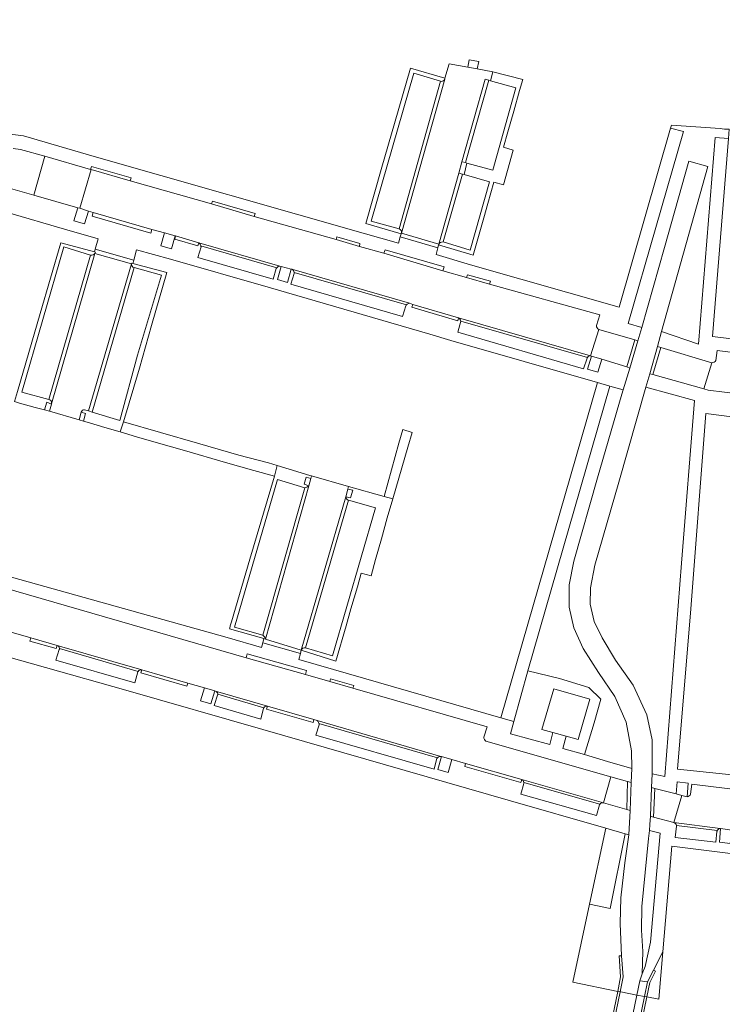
# Model space of a CAD drawing. Header units: metres. Extents: x 151213 to 156373, y 469495 to 475754.
# Tile 89 of 230: x 154540 to 154643, y 471895 to 472040. Entities that reach past the tile are written whole.
import ezdxf

# ---------------------------------------------------------------- set-up
doc = ezdxf.new("R2010")
doc.units = ezdxf.units.M
for name, color, linetype, lineweight in [('B-WE-OG-TERREIN_BEGROEID-GV', 252, 'Continuous', 18), ('B-WE-VH-GESLOTENVERHARDING_ASFALT-GV', 252, 'Continuous', 18), ('B-WE-VH-GESLOTENVERHARDING_BETON-GV', 252, 'Continuous', 18), ('B-WE-VH-HALFVERHARDING_GRASBETONSTEEN-GV', 252, 'Continuous', 18), ('B-WE-VH-OPENVERHARDING_BETONELEMENT-GV', 252, 'Continuous', 18), ('B-WE-VH-OPENVERHARDING_BETONSTRAATSTEEN-GV', 252, 'Continuous', 18), ('B-WE-VH-OPENVERHARDING_STRAATBAKSTEEN-GV', 252, 'Continuous', 18), ('B-WE-VH-OPENVERHARDING_TEGEL-GV', 252, 'Continuous', 18)]:
    doc.layers.add(name, color=color, linetype=linetype, lineweight=lineweight)

msp = doc.modelspace()

# ---------------------------------------------------------------- linework, layer by layer
at = {"layer": 'B-WE-OG-TERREIN_BEGROEID-GV', "flags": 128}
for points in [[(154642.415, 472023.678), (154635.287, 472024.182), (154635.161, 472023.743), (154637.039, 472023.225), (154628.964, 471995.116), (154630.938, 471994.495), (154634.271, 472006.259), (154637.834, 472018.908), (154640.626, 472018.103), (154633.851, 471993.906), (154639.277, 471992.051), (154641.709, 472022.347)], [(154641.709, 472022.347), (154643.63, 472022.199), (154643.74, 472023.592)]]:
    msp.add_lwpolyline(points, dxfattribs=at)
at = {"layer": 'B-WE-OG-TERREIN_BEGROEID-GV'}
msp.add_lwpolyline([(154643.74, 472023.592, -0.0407301), (154642.415, 472023.678)], format="xyb", dxfattribs=at)
at = {"layer": 'B-WE-OG-TERREIN_BEGROEID-GV', "flags": 128}
for points in [[(154629.477, 471929.862), (154629.436, 471932.444), (154628.626, 471936.656), (154626.98, 471940.402), (154624.609, 471943.941), (154622.337, 471947.472), (154620.965, 471950.501), (154620.284, 471953.532), (154620.292, 471956.777), (154620.967, 471960.248), (154624.455, 471972.477), (154628.013, 471984.761), (154628.204, 471985.359), (154626.244, 471985.922), (154614.255, 471944.173), (154618.898, 471943.04), (154623.171, 471941.734), (154624.931, 471940.025), (154623.948, 471936.557), (154622.556, 471931.897), (154625.91, 471930.879)], [(154638.663, 471983.824), (154631.545, 471985.772), (154627.573, 471971.86), (154624.07, 471959.681), (154623.43, 471956.323), (154623.359, 471953.964), (154623.977, 471951.392), (154625.136, 471948.994), (154627.083, 471945.758), (154629.672, 471942.078), (154631.659, 471937.74), (154632.45, 471934.047), (154632.463, 471929.099), (154634.311, 471928.668), (154636.745, 471959.986)], [(154629.063, 471920.111), (154628.511, 471920.271), (154626.305, 471909.346), (154623.29, 471909.956), (154620.841, 471898.517), (154627.405, 471897.185), (154627.842, 471899.339), (154627.61, 471902.385), (154627.944, 471902.4), (154627.753, 471907.129), (154627.86, 471910.906), (154628.436, 471916.045)], [(154632.053, 471920.761), (154631.934, 471919.605), (154630.94, 471909.614), (154630.912, 471906.14), (154631.115, 471903.015), (154631.005, 471899.742), (154631.446, 471900.846), (154632.236, 471904.376), (154633.623, 471920.358)], [(154634.036, 471902.962), (154632.67, 471900.283), (154632.96, 471900.16), (154632.1, 471898.509), (154631.662, 471896.377), (154633.448, 471896.041)]]:
    msp.add_lwpolyline(points, close=True, dxfattribs=at)
at = {"layer": 'B-WE-VH-GESLOTENVERHARDING_ASFALT-GV', "flags": 128}
for points in [[(154631.934, 471919.605), (154632.053, 471920.761), (154632.144, 471921.641), (154632.197, 471922.872), (154632.376, 471927.064), (154632.463, 471929.099), (154632.45, 471934.047), (154631.659, 471937.74), (154629.672, 471942.078), (154627.083, 471945.758), (154625.136, 471948.994), (154623.977, 471951.392), (154623.359, 471953.964), (154623.43, 471956.323), (154624.07, 471959.681), (154627.573, 471971.86), (154631.545, 471985.772), (154632.102, 471987.737), (154633.229, 471991.713), (154633.851, 471993.906), (154640.626, 472018.103), (154637.834, 472018.908), (154634.271, 472006.259), (154630.938, 471994.495), (154630.363, 471992.551), (154629.182, 471988.56), (154628.619, 471986.657), (154628.204, 471985.359), (154628.013, 471984.761), (154624.455, 471972.477), (154620.967, 471960.248), (154620.292, 471956.777), (154620.284, 471953.532), (154620.965, 471950.501), (154622.337, 471947.472), (154624.609, 471943.941), (154626.98, 471940.402), (154628.626, 471936.656), (154629.436, 471932.444), (154629.477, 471929.862), (154629.39, 471927.821), (154629.216, 471923.715), (154629.063, 471920.111), (154628.436, 471916.045), (154627.86, 471910.906), (154627.753, 471907.129), (154627.944, 471902.4), (154628.2, 471899.293), (154627.752, 471897.114), (154627.862, 471897.092), (154630.211, 471896.65), (154630.632, 471898.706), (154630.634, 471898.711), (154631.005, 471899.742), (154631.115, 471903.015), (154630.912, 471906.14), (154630.94, 471909.614)], [(154630.211, 471896.65), (154627.862, 471897.092), (154627.752, 471897.114), (154625.957, 471888.386), (154628.414, 471887.875)], [(154631.335, 471896.439), (154630.211, 471896.65), (154628.414, 471887.875), (154629.542, 471887.641)]]:
    msp.add_lwpolyline(points, close=True, dxfattribs=at)
at = {"layer": 'B-WE-VH-GESLOTENVERHARDING_BETON-GV', "flags": 128}
for points in [[(154628.2, 471899.293), (154627.944, 471902.4), (154627.61, 471902.385), (154627.842, 471899.339), (154627.405, 471897.185), (154627.752, 471897.114)], [(154632.1, 471898.509), (154632.96, 471900.16), (154632.67, 471900.283), (154631.771, 471898.577), (154631.768, 471898.564), (154631.335, 471896.439), (154631.662, 471896.377)], [(154630.211, 471896.65), (154631.335, 471896.439), (154631.768, 471898.564), (154630.634, 471898.711), (154630.632, 471898.706)], [(154627.752, 471897.114), (154627.405, 471897.185), (154625.633, 471888.453), (154625.957, 471888.386)], [(154631.662, 471896.377), (154631.335, 471896.439), (154629.542, 471887.641), (154629.856, 471887.576)]]:
    msp.add_lwpolyline(points, close=True, dxfattribs=at)
at = {"layer": 'B-WE-VH-HALFVERHARDING_GRASBETONSTEEN-GV', "flags": 128}
msp.add_lwpolyline([(154628.511, 471920.271), (154625.673, 471921.093), (154623.29, 471909.956), (154626.305, 471909.346)], close=True, dxfattribs=at)
at = {"layer": 'B-WE-VH-OPENVERHARDING_BETONELEMENT-GV', "flags": 128}
for points in [[(154550.255, 472018.126), (154550.132, 472017.7), (154550.214, 472017.676), (154555.941, 472016.033), (154556.062, 472016.454)], [(154567.978, 472013.032), (154567.872, 472012.626), (154574.112, 472010.805), (154574.234, 472011.237)], [(154550.498, 472011.377), (154550.361, 472010.821), (154558.977, 472008.331), (154559.127, 472008.897)], [(154562.597, 472007.93), (154562.49, 472007.466), (154565.857, 472006.491), (154565.996, 472006.906)], [(154586.251, 472007.802), (154586.143, 472007.409), (154589.529, 472006.41), (154589.615, 472006.834)], [(154595.701, 472008.353), (154595.669, 472008.243), (154595.537, 472007.797), (154601.026, 472006.19), (154601.137, 472006.623), (154601.163, 472006.724), (154601.161, 472006.724)], [(154550.788, 472005.983), (154550.683, 472005.603), (154550.823, 472005.566), (154550.77, 472005.381), (154556.147, 472003.855), (154556.169, 472003.927), (154556.324, 472003.885), (154556.451, 472004.361)], [(154593.31, 472005.924), (154593.134, 472005.392), (154601.795, 472002.837), (154601.954, 472003.403)], [(154605.363, 472002.25), (154605.241, 472001.842), (154608.635, 472000.863), (154608.753, 472001.287)], [(154597.352, 471997.904), (154597.241, 471997.496), (154603.982, 471995.509), (154604.081, 471995.916)], [(154545.209, 471947.899), (154541.362, 471949.007), (154541.236, 471948.543), (154545.097, 471947.438)], [(154575.764, 471948.824), (154575.535, 471948.894), (154575.372, 471948.307), (154580.885, 471946.722), (154581.002, 471947.21)], [(154573.09, 471946.691), (154572.92, 471946.099), (154581.638, 471943.631), (154581.764, 471944.212)], [(154557.617, 471944.323), (154557.482, 471943.904), (154564.25, 471941.933), (154564.37, 471942.365)], [(154585.314, 471942.996), (154585.185, 471942.6), (154588.582, 471941.614), (154588.705, 471942.009)], [(154576.057, 471938.983), (154575.918, 471938.565), (154582.74, 471936.627), (154582.873, 471937.037)], [(154605.095, 471930.584), (154604.975, 471930.155), (154613.225, 471927.819), (154613.335, 471928.268)]]:
    msp.add_lwpolyline(points, close=True, dxfattribs=at)
at = {"layer": 'B-WE-VH-OPENVERHARDING_BETONSTRAATSTEEN-GV', "flags": 128}
for points in [[(154604.573, 472018.826), (154607.975, 472030.915), (154608.505, 472030.768), (154608.76, 472030.697), (154609.089, 472032.019), (154606.817, 472032.427), (154605.419, 472032.678), (154602.706, 472033.164), (154602.085, 472031.052), (154602.053, 472030.943), (154595.701, 472008.353), (154601.161, 472006.724), (154604.131, 472017.149)], [(154601.441, 472030.628), (154597.523, 472031.809), (154591.261, 472010.103), (154595.347, 472008.969)], [(154608.505, 472030.768), (154607.975, 472030.915), (154604.573, 472018.826), (154605.103, 472018.68)], [(154608.505, 472030.768), (154605.103, 472018.68), (154605.293, 472018.628), (154609.082, 472017.588), (154612.475, 472029.67), (154608.76, 472030.697)], [(154605.293, 472018.628), (154605.103, 472018.68), (154604.573, 472018.826), (154604.131, 472017.149), (154604.661, 472017), (154604.882, 472016.937)], [(154604.661, 472017), (154601.826, 472007.052), (154605.785, 472005.857), (154608.596, 472015.892), (154604.882, 472016.937)], [(154550.134, 472005.126), (154546.203, 472006.322), (154540.058, 471985.044), (154544.015, 471983.968)], [(154560.545, 472002.194), (154556.5, 472003.314), (154550.357, 471982.12), (154554.397, 471980.885), (154557.01, 471990.46)], [(154543.389, 471982.448), (154544.085, 471982.245), (154544.392, 471983.294), (154543.729, 471983.565)], [(154548.752, 471982.11), (154548.43, 471980.979), (154549.079, 471980.789), (154549.404, 471981.911)], [(154581.537, 471971.025), (154577.522, 471972.216), (154571.245, 471950.557), (154575.359, 471949.424)], [(154587.963, 471971.219), (154582.527, 471972.743), (154582.424, 471972.387), (154582.136, 471971.3), (154575.764, 471948.824), (154581.002, 471947.21), (154587.525, 471969.697), (154587.852, 471970.834)], [(154582.136, 471971.3), (154582.424, 471972.387), (154581.713, 471972.593), (154581.416, 471971.547)], [(154587.525, 471969.697), (154588.252, 471969.531), (154588.59, 471970.665), (154587.852, 471970.834)], [(154587.938, 471969.186), (154581.637, 471947.53), (154585.588, 471946.365), (154591.884, 471968.079)]]:
    msp.add_lwpolyline(points, close=True, dxfattribs=at)
for points in [[(154595.701, 472008.353), (154602.053, 472030.943)], [(154601.441, 472030.628), (154595.347, 472008.969)], [(154604.661, 472017), (154604.131, 472017.149), (154601.161, 472006.724), (154601.163, 472006.724)], [(154601.763, 472007.071), (154601.826, 472007.052), (154604.661, 472017)], [(154550.134, 472005.126), (154544.015, 471983.968), (154544.146, 471983.932)], [(154556.147, 472003.855), (154550.77, 472005.381), (154544.407, 471983.346), (154544.392, 471983.294), (154544.085, 471982.245), (154548.43, 471980.979), (154548.752, 471982.11)], [(154544.407, 471983.346), (154550.77, 472005.381)], [(154549.255, 471982.456), (154549.83, 471982.28), (154556.147, 472003.855)], [(154556.147, 472003.855), (154549.83, 471982.28), (154550.357, 471982.12), (154556.5, 472003.314)], [(154581.537, 471971.025), (154575.359, 471949.424)], [(154575.764, 471948.824), (154582.136, 471971.3)], [(154587.525, 471969.697), (154581.002, 471947.21)], [(154581.637, 471947.53), (154587.938, 471969.186)]]:
    msp.add_lwpolyline(points, dxfattribs=at)
at = {"layer": 'B-WE-VH-OPENVERHARDING_BETONSTRAATSTEEN-GV'}
for points in [[(154602.053, 472030.943, -0.4262458), (154601.441, 472030.628)], [(154595.347, 472008.969, -0.3732537), (154595.701, 472008.353)], [(154601.163, 472006.724, -0.2546498), (154601.763, 472007.071)], [(154550.77, 472005.381, -0.2907857), (154550.134, 472005.126)], [(154556.5, 472003.314, -0.4581152), (154556.147, 472003.855)], [(154544.146, 471983.932, -0.3352123), (154544.407, 471983.346)], [(154548.752, 471982.11, -0.3825721), (154549.255, 471982.456)], [(154582.136, 471971.3, -0.1310837), (154581.537, 471971.025)], [(154587.938, 471969.186, -0.2531541), (154587.525, 471969.697)], [(154575.359, 471949.424, -0.1521111), (154575.764, 471948.824)], [(154581.002, 471947.21, -0.3842769), (154581.637, 471947.53)]]:
    msp.add_lwpolyline(points, format="xyb", dxfattribs=at)
at = {"layer": 'B-WE-VH-OPENVERHARDING_STRAATBAKSTEEN-GV', "flags": 128}
for points in [[(154538.739, 472014.808), (154541.829, 472013.912), (154543.436, 472019.623), (154539.835, 472020.602), (154538.786, 472020.778)], [(154624.322, 471994.804), (154624.779, 471996.351), (154608.635, 472000.863), (154605.241, 472001.842), (154601.795, 472002.837), (154593.134, 472005.392), (154589.529, 472006.41), (154586.143, 472007.409), (154574.112, 472010.805), (154567.872, 472012.626), (154555.941, 472016.033), (154550.214, 472017.676), (154548.541, 472012.006), (154549.837, 472011.59), (154550.498, 472011.377), (154559.127, 472008.897), (154560.987, 472008.379), (154562.524, 472007.95), (154562.597, 472007.93), (154565.996, 472006.906), (154577.891, 472003.506), (154578.046, 472003.465), (154579.552, 472003.065), (154579.639, 472003.042), (154596.901, 471998.066), (154597.352, 471997.904), (154604.081, 471995.916), (154623.419, 471990.383), (154623.443, 471990.375), (154624.649, 471994.218)], [(154566.315, 472006.35), (154565.845, 472004.781), (154576.896, 472001.592), (154577.349, 472003.157)], [(154577.891, 472003.506), (154565.996, 472006.906)], [(154577.417, 472003.278), (154566.303, 472006.468)], [(154566.303, 472006.468), (154577.417, 472003.278)], [(154579.98, 472002.442), (154579.485, 472000.861), (154595.877, 471996.132), (154596.347, 471997.696)], [(154596.901, 471998.066), (154579.639, 472003.042)], [(154579.981, 472002.572), (154596.43, 471997.837)], [(154596.43, 471997.837), (154579.981, 472002.572)], [(154604.388, 471995.464), (154603.952, 471993.829), (154622.41, 471988.432), (154622.927, 471990.025)], [(154623.419, 471990.383), (154604.081, 471995.916)], [(154622.974, 471990.139), (154604.388, 471995.464)], [(154604.388, 471995.464), (154622.974, 471990.139)], [(154687.053, 471979.5), (154711.269, 471976.485), (154711.389, 471976.471), (154713.061, 471976.27), (154715.114, 471976.025), (154715.811, 471981.994), (154704.737, 471983.342), (154698.243, 471984.123), (154686.072, 471985.631), (154679.629, 471986.431), (154667.535, 471987.919), (154664.05, 471988.375), (154641.981, 471991.119), (154641.783, 471989.685)], [(154641.192, 471989.334), (154640.015, 471985.503), (154640.687, 471985.313), (154643.072, 471985.03), (154662.443, 471982.603), (154663.651, 471982.437), (154667.184, 471981.968), (154668.014, 471981.872), (154669.575, 471981.692), (154670.573, 471981.578), (154679.581, 471980.425), (154680.58, 471980.313), (154682.126, 471980.138), (154682.993, 471980.04), (154686.976, 471979.519)], [(154607.786, 471934.476), (154608.257, 471935.955), (154588.582, 471941.614), (154585.185, 471942.6), (154581.638, 471943.631), (154572.92, 471946.099), (154533.534, 471957.488)], [(154538.497, 471949.826), (154541.362, 471949.007), (154545.209, 471947.899), (154557.617, 471944.323), (154564.37, 471942.365), (154566.842, 471941.663), (154568.339, 471941.239), (154568.442, 471941.21), (154576.057, 471938.983), (154582.873, 471937.037), (154583.369, 471936.908), (154601.48, 471931.631), (154601.584, 471931.601), (154603.079, 471931.168), (154605.095, 471930.584), (154613.335, 471928.268), (154625.304, 471924.848), (154626.396, 471928.631)], [(154545.535, 471947.316), (154545.043, 471945.722), (154556.629, 471942.431), (154557.055, 471944.014)], [(154557.617, 471944.323), (154545.209, 471947.899)], [(154557.113, 471944.104), (154545.551, 471947.436)], [(154545.551, 471947.436), (154557.113, 471944.104)], [(154568.765, 471940.75), (154568.24, 471939.092), (154575.081, 471937.106), (154575.464, 471938.687)], [(154576.057, 471938.983), (154568.442, 471941.21)], [(154568.798, 471940.856), (154568.765, 471940.75), (154575.521, 471938.776)], [(154575.521, 471938.776), (154568.765, 471940.75)], [(154583.639, 471936.28), (154583.162, 471934.735), (154600.495, 471929.754), (154600.912, 471931.353)], [(154601.48, 471931.631), (154583.369, 471936.908)], [(154583.605, 471936.475), (154600.972, 471931.415)], [(154600.972, 471931.415), (154583.605, 471936.475)], [(154626.396, 471928.631), (154608.097, 471933.872)], [(154613.661, 471927.673), (154613.188, 471926.093), (154624.291, 471922.947), (154624.746, 471924.54)], [(154625.304, 471924.848), (154613.335, 471928.268)], [(154624.802, 471924.627), (154613.658, 471927.811)], [(154613.658, 471927.811), (154624.802, 471924.627)], [(154741.949, 471914.752), (154710.647, 471918.641), (154701.72, 471919.754), (154660.112, 471924.873), (154656.617, 471925.319), (154638.269, 471927.581), (154638.099, 471926.11)], [(154637.588, 471925.728), (154636.83, 471925.922), (154635.651, 471921.923), (154642.42, 471921.053), (154642.5, 471921.042), (154644.146, 471920.828), (154644.456, 471920.787), (154647.925, 471920.373), (154666.632, 471918.062), (154673.631, 471917.207), (154675.834, 471916.929), (154677.465, 471916.722), (154677.518, 471916.716)], [(154642.42, 471921.053), (154635.651, 471921.923)], [(154636.03, 471921.419), (154635.825, 471919.766), (154641.774, 471919.039), (154641.963, 471920.627)], [(154642.006, 471920.753), (154636.024, 471921.522)], [(154636.024, 471921.522), (154642.006, 471920.753)]]:
    msp.add_lwpolyline(points, dxfattribs=at)
for points in [[(154550.214, 472017.676), (154550.132, 472017.7), (154543.436, 472019.623), (154541.829, 472013.912), (154548.28, 472012.08), (154548.541, 472012.006)], [(154629.899, 471992.686), (154624.649, 471994.218), (154623.443, 471990.375), (154623.579, 471990.333), (154625.095, 471989.859), (154628.728, 471988.725)], [(154630.363, 471992.551), (154629.899, 471992.686), (154628.728, 471988.725), (154629.182, 471988.56)], [(154633.73, 471991.563), (154633.229, 471991.713), (154632.102, 471987.737), (154632.576, 471987.604)], [(154633.73, 471991.563), (154632.576, 471987.604), (154640.015, 471985.503), (154641.192, 471989.334), (154641.19, 471989.334)], [(154628.869, 471927.971), (154626.396, 471928.631), (154625.304, 471924.848), (154628.725, 471923.857)], [(154629.39, 471927.821), (154628.869, 471927.971), (154628.725, 471923.857), (154629.216, 471923.715)], [(154632.874, 471926.936), (154632.376, 471927.064), (154632.197, 471922.872), (154632.656, 471922.745)], [(154636.83, 471925.922), (154635.993, 471926.137), (154632.874, 471926.936), (154632.656, 471922.745), (154635.651, 471921.923)]]:
    msp.add_lwpolyline(points, close=True, dxfattribs=at)
at = {"layer": 'B-WE-VH-OPENVERHARDING_STRAATBAKSTEEN-GV'}
for points in [[(154565.996, 472006.906, -0.2118901), (154566.303, 472006.468)], [(154566.303, 472006.468, -0.0503283), (154566.315, 472006.35)], [(154577.417, 472003.278, -0.2487151), (154577.891, 472003.506)], [(154577.349, 472003.157, -0.0608411), (154577.417, 472003.278)], [(154579.639, 472003.042, -0.2669119), (154579.981, 472002.572)], [(154579.981, 472002.572, -0.053843), (154579.98, 472002.442)], [(154596.347, 471997.696, -0.079642), (154596.43, 471997.837)], [(154596.43, 471997.837, -0.2306321), (154596.901, 471998.066)], [(154604.081, 471995.916, -0.2090686), (154604.388, 471995.464)], [(154624.649, 471994.218, -0.3602554), (154624.322, 471994.804)], [(154622.927, 471990.025, -0.0648516), (154622.974, 471990.139)], [(154622.974, 471990.139, -0.282969), (154623.419, 471990.383)], [(154641.783, 471989.685, -0.2679729), (154641.192, 471989.334)], [(154545.209, 471947.899, -0.3340106), (154545.551, 471947.436)], [(154545.551, 471947.436, -0.0655072), (154545.535, 471947.316)], [(154557.113, 471944.104, -0.2545269), (154557.617, 471944.323)], [(154557.055, 471944.014, -0.0415221), (154557.113, 471944.104)], [(154568.442, 471941.21, -0.180687), (154568.798, 471940.856)], [(154575.464, 471938.687, -0.0551479), (154575.521, 471938.776)], [(154575.521, 471938.776, -0.2757412), (154576.057, 471938.983)], [(154583.369, 471936.908, -0.1200149), (154583.605, 471936.475)], [(154583.605, 471936.475, -0.0506375), (154583.639, 471936.28)], [(154608.097, 471933.872, -0.2830802), (154607.786, 471934.476)], [(154600.912, 471931.353, -0.0327781), (154600.972, 471931.415)], [(154600.972, 471931.415, -0.1696991), (154601.48, 471931.631)], [(154613.335, 471928.268, -0.2439075), (154613.658, 471927.811)], [(154613.658, 471927.811, -0.0507007), (154613.661, 471927.673)], [(154638.099, 471926.11, -0.2768053), (154637.588, 471925.728)], [(154624.746, 471924.54, -0.0482023), (154624.802, 471924.627)], [(154624.802, 471924.627, -0.2573558), (154625.304, 471924.848)], [(154635.651, 471921.923, -0.3008781), (154636.024, 471921.522)], [(154636.024, 471921.522, -0.0586214), (154636.03, 471921.419)], [(154641.963, 471920.627, -0.0594718), (154642.006, 471920.753)], [(154642.006, 471920.753, -0.2519096), (154642.42, 471921.053)]]:
    msp.add_lwpolyline(points, format="xyb", dxfattribs=at)
at = {"layer": 'B-WE-VH-OPENVERHARDING_TEGEL-GV', "flags": 128}
for points in [[(154629.899, 471992.686), (154630.363, 471992.551), (154630.938, 471994.495), (154628.964, 471995.116), (154637.039, 472023.225), (154635.161, 472023.743), (154627.613, 471997.474), (154605.837, 472003.689), (154600.779, 472005.233), (154601.026, 472006.19), (154595.537, 472007.797), (154595.262, 472006.869), (154590.075, 472008.348), (154550.649, 472019.594), (154540.267, 472022.637), (154469.996, 472031.345), (154468.456, 472031.523), (154465.516, 472031.944), (154445.12, 472034.553), (154450.832, 472063.557), (154442.923, 472065.082), (154442.686, 472063.997)], [(154602.053, 472030.943), (154602.085, 472031.052), (154597.036, 472032.528), (154594.674, 472024.43), (154592.849, 472018.037), (154590.484, 472009.779), (154595.669, 472008.243), (154595.701, 472008.353)], [(154595.347, 472008.969), (154591.261, 472010.103), (154597.523, 472031.809)], [(154597.523, 472031.809), (154601.441, 472030.628)], [(154611.228, 472017.541), (154612.061, 472020.527), (154610.686, 472020.975), (154611.324, 472023.18), (154612.177, 472026.208), (154613.029, 472029.236), (154613.501, 472030.871), (154609.089, 472032.019), (154608.76, 472030.697), (154612.475, 472029.67), (154609.082, 472017.588), (154605.293, 472018.628), (154604.882, 472016.937), (154608.596, 472015.892), (154605.785, 472005.857), (154601.826, 472007.052), (154601.763, 472007.071)], [(154752.037, 471977.446), (154759.858, 471976.47), (154767.433, 471974.294), (154767.964, 471976.241), (154760.942, 471978.258), (154760.109, 471978.497), (154719.398, 471983.501), (154682.921, 471987.989), (154664.274, 471990.319), (154662.794, 471990.531), (154641.332, 471993.191), (154643.63, 472022.199), (154641.709, 472022.347), (154639.277, 471992.051), (154633.851, 471993.906), (154633.229, 471991.713), (154633.73, 471991.563), (154641.19, 471989.334), (154641.192, 471989.334)], [(154538.786, 472020.778), (154539.835, 472020.602), (154543.436, 472019.623), (154550.132, 472017.7), (154550.255, 472018.126), (154556.062, 472016.454), (154555.941, 472016.033), (154567.872, 472012.626), (154567.978, 472013.032), (154574.234, 472011.237), (154574.112, 472010.805), (154586.143, 472007.409), (154586.251, 472007.802), (154589.615, 472006.834), (154589.529, 472006.41), (154593.134, 472005.392), (154593.31, 472005.924), (154601.954, 472003.403), (154601.795, 472002.837), (154605.241, 472001.842), (154605.363, 472002.25), (154608.753, 472001.287), (154608.635, 472000.863), (154624.779, 471996.351), (154624.322, 471994.804)], [(154601.163, 472006.724), (154601.137, 472006.623), (154606.235, 472005.113), (154607.195, 472008.542), (154607.782, 472010.608), (154608.37, 472012.673), (154609.227, 472015.803), (154610.645, 472015.433), (154611.228, 472017.541)], [(154565.996, 472006.906), (154565.857, 472006.491), (154562.49, 472007.466), (154562.597, 472007.93), (154562.524, 472007.95), (154561.966, 472006.05), (154560.442, 472006.475), (154560.987, 472008.379), (154559.127, 472008.897), (154558.977, 472008.331), (154550.361, 472010.821), (154550.498, 472011.377), (154549.837, 472011.59), (154549.237, 472009.693), (154547.689, 472010.146), (154548.28, 472012.08), (154541.829, 472013.912), (154538.739, 472014.808), (154537.76, 472014.91), (154537.711, 472014.47), (154534.24, 472014.913), (154534.275, 472015.365), (154532.251, 472015.612)], [(154537.952, 472011.372), (154546.3, 472008.95), (154551.216, 472007.523), (154550.788, 472005.983), (154556.451, 472004.361), (154556.856, 472005.876), (154561.836, 472004.544), (154576.184, 472000.448), (154599.857, 471993.52), (154602.926, 471992.616), (154624.471, 471986.431), (154626.244, 471985.922), (154628.204, 471985.359), (154628.619, 471986.657), (154629.182, 471988.56), (154628.728, 471988.725)], [(154550.77, 472005.381), (154550.823, 472005.566), (154550.683, 472005.603), (154545.745, 472006.922), (154542.746, 471996.554), (154539.405, 471985.146), (154538.983, 471983.647), (154539.719, 471983.434), (154541.976, 471982.779)], [(154544.146, 471983.932), (154544.015, 471983.968), (154540.058, 471985.044), (154546.203, 472006.322), (154550.134, 472005.126)], [(154577.349, 472003.157), (154576.896, 472001.592), (154565.845, 472004.781), (154566.315, 472006.35)], [(154548.752, 471982.11), (154549.404, 471981.911), (154549.079, 471980.789), (154549.95, 471980.515), (154552.194, 471979.858), (154554.439, 471979.201), (154554.964, 471980.678), (154557.297, 471988.552), (154559.069, 471994.797), (154561.304, 472002.553), (154556.324, 472003.885), (154556.169, 472003.927), (154556.147, 472003.855)], [(154579.639, 472003.042), (154579.552, 472003.065), (154578.999, 472001.129), (154577.507, 472001.569), (154578.046, 472003.465), (154577.891, 472003.506)], [(154556.5, 472003.314), (154560.545, 472002.194), (154557.01, 471990.46), (154554.397, 471980.885), (154550.357, 471982.12), (154549.83, 471982.28), (154549.255, 471982.456)], [(154596.347, 471997.696), (154595.877, 471996.132), (154579.485, 472000.861), (154579.98, 472002.442)], [(154604.081, 471995.916), (154603.982, 471995.509), (154597.241, 471997.496), (154597.352, 471997.904), (154596.901, 471998.066)], [(154622.927, 471990.025), (154622.41, 471988.432), (154603.952, 471993.829), (154604.388, 471995.464)], [(154624.649, 471994.218), (154629.899, 471992.686)], [(154641.783, 471989.685), (154641.981, 471991.119), (154664.05, 471988.375), (154664.103, 471988.833), (154667.588, 471988.345), (154667.535, 471987.919), (154679.629, 471986.431), (154679.636, 471986.861), (154686.13, 471986.06), (154686.072, 471985.631), (154698.243, 471984.123), (154698.289, 471984.574), (154704.783, 471983.747), (154704.737, 471983.342), (154715.811, 471981.994), (154726.548, 471980.58), (154744.521, 471978.387), (154744.577, 471978.841), (154752.071, 471977.923), (154752.037, 471977.446)], [(154628.728, 471988.725), (154625.095, 471989.859), (154624.492, 471987.959), (154622.986, 471988.426), (154623.579, 471990.333), (154623.443, 471990.375), (154623.419, 471990.383)], [(154643.072, 471985.03), (154640.687, 471985.313), (154640.015, 471985.503), (154632.576, 471987.604), (154632.102, 471987.737), (154631.545, 471985.772), (154638.663, 471983.824), (154636.745, 471959.986), (154634.311, 471928.668), (154632.463, 471929.099), (154632.376, 471927.064), (154632.874, 471926.936), (154635.993, 471926.137), (154636.144, 471927.91), (154637.726, 471927.699), (154637.588, 471925.728)], [(154541.976, 471982.779), (154543.389, 471982.448), (154543.729, 471983.565), (154544.392, 471983.294), (154544.407, 471983.346)], [(154645.56, 471928.776), (154636.193, 471929.777), (154638.128, 471953.256), (154640.34, 471981.883), (154663.564, 471978.913)], [(154582.254, 471972.82), (154579.233, 471973.74), (154577.492, 471974.271), (154577.074, 471972.714), (154573.461, 471960.559), (154570.776, 471951.353), (154570.611, 471950.752), (154570.529, 471950.452), (154570.497, 471950.336), (154575.535, 471948.894), (154575.764, 471948.824)], [(154575.359, 471949.424), (154571.245, 471950.557), (154577.522, 471972.216), (154581.537, 471971.025)], [(154582.136, 471971.3), (154581.416, 471971.547), (154581.713, 471972.593), (154582.424, 471972.387), (154582.527, 471972.743), (154582.254, 471972.82)], [(154588.294, 471953.25), (154589.25, 471956.485), (154589.798, 471958.485), (154591.244, 471958.128), (154591.909, 471960.496), (154592.767, 471963.543), (154593.625, 471966.59), (154594.435, 471969.373), (154593.162, 471969.723), (154587.963, 471971.219), (154587.852, 471970.834), (154588.59, 471970.665), (154588.252, 471969.531), (154587.525, 471969.697)], [(154446.018, 471968.308), (154446.072, 471968.755), (154454.984, 471967.765), (154454.93, 471967.279), (154464.406, 471966.004), (154483.689, 471963.638), (154494.975, 471962.237), (154495.031, 471962.836), (154503.964, 471961.73), (154503.919, 471961.161), (154515.847, 471959.676), (154525.049, 471958.525), (154533.534, 471957.488), (154572.92, 471946.099), (154573.09, 471946.691), (154581.764, 471944.212), (154581.638, 471943.631), (154585.185, 471942.6), (154585.314, 471942.996), (154588.705, 471942.009), (154588.582, 471941.614), (154608.257, 471935.955), (154607.786, 471934.476)], [(154587.938, 471969.186), (154591.884, 471968.079), (154585.588, 471946.365), (154581.637, 471947.53)], [(154433.216, 471960.379), (154435.726, 471960.075), (154454.486, 471957.809), (154470.927, 471955.725), (154501.648, 471951.919), (154531.679, 471948.012), (154555.3, 471941.365), (154575.372, 471935.599), (154611.37, 471925.235), (154625.673, 471921.093), (154628.511, 471920.271), (154629.063, 471920.111), (154629.216, 471923.715), (154628.725, 471923.857), (154625.304, 471924.848)], [(154608.097, 471933.872), (154626.396, 471928.631), (154628.869, 471927.971), (154629.39, 471927.821), (154629.477, 471929.862), (154625.91, 471930.879), (154622.556, 471931.897), (154619.348, 471932.783), (154619.845, 471934.594), (154617.912, 471935.134), (154617.437, 471933.383), (154611.694, 471934.95), (154612.193, 471936.746), (154610.297, 471937.294), (154585.725, 471944.388), (154580.675, 471945.846), (154580.885, 471946.722), (154575.372, 471948.307), (154575.165, 471947.586), (154570.144, 471949.052), (154533.932, 471959.174)], [(154581.002, 471947.21), (154586.086, 471945.618), (154587.595, 471950.764), (154588.294, 471953.25)], [(154545.209, 471947.899), (154545.097, 471947.438), (154541.236, 471948.543), (154541.362, 471949.007), (154538.497, 471949.826), (154538.364, 471949.348), (154534.494, 471950.498), (154534.618, 471950.937), (154532.145, 471951.617), (154532.097, 471951.62)], [(154557.055, 471944.014), (154556.629, 471942.431), (154545.043, 471945.722), (154545.535, 471947.316)], [(154568.442, 471941.21), (154568.339, 471941.239), (154567.777, 471939.332), (154566.251, 471939.765), (154566.842, 471941.663), (154564.37, 471942.365), (154564.25, 471941.933), (154557.482, 471943.904), (154557.617, 471944.323)], [(154575.464, 471938.687), (154575.081, 471937.106), (154568.24, 471939.092), (154568.765, 471940.75), (154568.798, 471940.856)], [(154583.369, 471936.908), (154582.873, 471937.037), (154582.74, 471936.627), (154575.918, 471938.565), (154576.057, 471938.983)], [(154600.912, 471931.353), (154600.495, 471929.754), (154583.162, 471934.735), (154583.639, 471936.28)], [(154613.335, 471928.268), (154613.225, 471927.819), (154604.975, 471930.155), (154605.095, 471930.584), (154603.079, 471931.168), (154602.552, 471929.288), (154601.041, 471929.724), (154601.584, 471931.601), (154601.48, 471931.631)], [(154624.746, 471924.54), (154624.291, 471922.947), (154613.188, 471926.093), (154613.661, 471927.673)], [(154638.099, 471926.11), (154638.269, 471927.581), (154656.617, 471925.319), (154656.649, 471925.776), (154660.149, 471925.335), (154660.112, 471924.873), (154701.72, 471919.754), (154701.782, 471920.337), (154710.708, 471919.226), (154710.647, 471918.641), (154741.949, 471914.752), (154749.356, 471913.843), (154751.467, 471913.554), (154751.533, 471913.983), (154755.522, 471913.491), (154755.474, 471913.043), (154777.53, 471910.302)], [(154635.651, 471921.923), (154632.656, 471922.745), (154632.197, 471922.872), (154632.144, 471921.641), (154632.053, 471920.761), (154633.623, 471920.358), (154632.236, 471904.376), (154631.446, 471900.846), (154631.005, 471899.742), (154630.634, 471898.711), (154631.768, 471898.564), (154631.771, 471898.577), (154632.67, 471900.283), (154634.036, 471902.962), (154635.35, 471918.452)], [(154641.963, 471920.627), (154641.774, 471919.039), (154635.825, 471919.766), (154636.03, 471921.419)], [(154647.925, 471920.373), (154647.874, 471919.9), (154644.378, 471920.306), (154644.456, 471920.787), (154644.146, 471920.828), (154643.922, 471918.861), (154642.351, 471919.059), (154642.5, 471921.042), (154642.42, 471921.053)], [(154635.35, 471918.452), (154670.821, 471914.044), (154735.48, 471906.013), (154788.772, 471899.368), (154788.902, 471900.897), (154778.235, 471902.057), (154778.45, 471903.733)]]:
    msp.add_lwpolyline(points, dxfattribs=at)
for points in [[(154607.031, 472033.497), (154605.638, 472033.776), (154605.419, 472032.678), (154606.817, 472032.427)], [(154624.471, 471986.431), (154610.297, 471937.294), (154612.193, 471936.746), (154614.255, 471944.173), (154626.244, 471985.922)], [(154571.802, 471974.193), (154574.057, 471973.546), (154577.074, 471972.714), (154577.492, 471974.271), (154576.212, 471974.661), (154571.879, 471975.775), (154568.845, 471976.66), (154565.812, 471977.545), (154554.964, 471980.678), (154554.439, 471979.201), (154556.866, 471978.507), (154559.739, 471977.664), (154561.987, 471977.02), (154564.236, 471976.376), (154569.548, 471974.841)], [(154596.647, 471976.978), (154597.294, 471979.14), (154595.911, 471979.538), (154595.34, 471977.573), (154593.162, 471969.723), (154594.435, 471969.373), (154594.878, 471970.894), (154595.762, 471973.936)], [(154617.912, 471935.134), (154619.845, 471934.594), (154621.59, 471934.106), (154623.336, 471940.047), (154618.027, 471941.54), (154616.264, 471935.598)]]:
    msp.add_lwpolyline(points, close=True, dxfattribs=at)
at = {"layer": 'B-WE-VH-OPENVERHARDING_TEGEL-GV'}
for points in [[(154601.441, 472030.628, 0.4262458), (154602.053, 472030.943)], [(154595.701, 472008.353, 0.3732537), (154595.347, 472008.969)], [(154566.303, 472006.468, 0.2118901), (154565.996, 472006.906)], [(154566.315, 472006.35, 0.0503283), (154566.303, 472006.468)], [(154601.763, 472007.071, 0.2546498), (154601.163, 472006.724)], [(154550.134, 472005.126, 0.2907857), (154550.77, 472005.381)], [(154556.147, 472003.855, 0.4581152), (154556.5, 472003.314)], [(154577.891, 472003.506, 0.2487151), (154577.417, 472003.278)], [(154577.417, 472003.278, 0.0608411), (154577.349, 472003.157)], [(154579.981, 472002.572, 0.2669119), (154579.639, 472003.042)], [(154579.98, 472002.442, 0.053843), (154579.981, 472002.572)], [(154596.43, 471997.837, 0.079642), (154596.347, 471997.696)], [(154596.901, 471998.066, 0.2306321), (154596.43, 471997.837)], [(154604.388, 471995.464, 0.2090686), (154604.081, 471995.916)], [(154624.322, 471994.804, 0.3602554), (154624.649, 471994.218)], [(154622.974, 471990.139, 0.0648516), (154622.927, 471990.025)], [(154623.419, 471990.383, 0.282969), (154622.974, 471990.139)], [(154641.192, 471989.334, 0.2679729), (154641.783, 471989.685)], [(154544.407, 471983.346, 0.3352123), (154544.146, 471983.932)], [(154549.255, 471982.456, 0.3825721), (154548.752, 471982.11)], [(154581.537, 471971.025, 0.1310837), (154582.136, 471971.3)], [(154587.525, 471969.697, 0.2531541), (154587.938, 471969.186)], [(154575.764, 471948.824, 0.1521111), (154575.359, 471949.424)], [(154545.551, 471947.436, 0.3340106), (154545.209, 471947.899)], [(154545.535, 471947.316, 0.0655072), (154545.551, 471947.436)], [(154581.637, 471947.53, 0.3842769), (154581.002, 471947.21)], [(154557.617, 471944.323, 0.2545269), (154557.113, 471944.104)], [(154557.113, 471944.104, 0.0415221), (154557.055, 471944.014)], [(154568.798, 471940.856, 0.180687), (154568.442, 471941.21)], [(154575.521, 471938.776, 0.0551479), (154575.464, 471938.687)], [(154576.057, 471938.983, 0.2757412), (154575.521, 471938.776)], [(154583.605, 471936.475, 0.1200149), (154583.369, 471936.908)], [(154583.639, 471936.28, 0.0506375), (154583.605, 471936.475)], [(154607.786, 471934.476, 0.2830802), (154608.097, 471933.872)], [(154600.972, 471931.415, 0.0327781), (154600.912, 471931.353)], [(154601.48, 471931.631, 0.1696991), (154600.972, 471931.415)], [(154613.658, 471927.811, 0.2439075), (154613.335, 471928.268)], [(154613.661, 471927.673, 0.0507007), (154613.658, 471927.811)], [(154637.588, 471925.728, 0.2768053), (154638.099, 471926.11)], [(154624.802, 471924.627, 0.0482023), (154624.746, 471924.54)], [(154625.304, 471924.848, 0.2573558), (154624.802, 471924.627)], [(154636.024, 471921.522, 0.3008781), (154635.651, 471921.923)], [(154636.03, 471921.419, 0.0586214), (154636.024, 471921.522)], [(154642.006, 471920.753, 0.0594718), (154641.963, 471920.627)], [(154642.42, 471921.053, 0.2519096), (154642.006, 471920.753)]]:
    msp.add_lwpolyline(points, format="xyb", dxfattribs=at)

doc.saveas('drawing.dxf')
